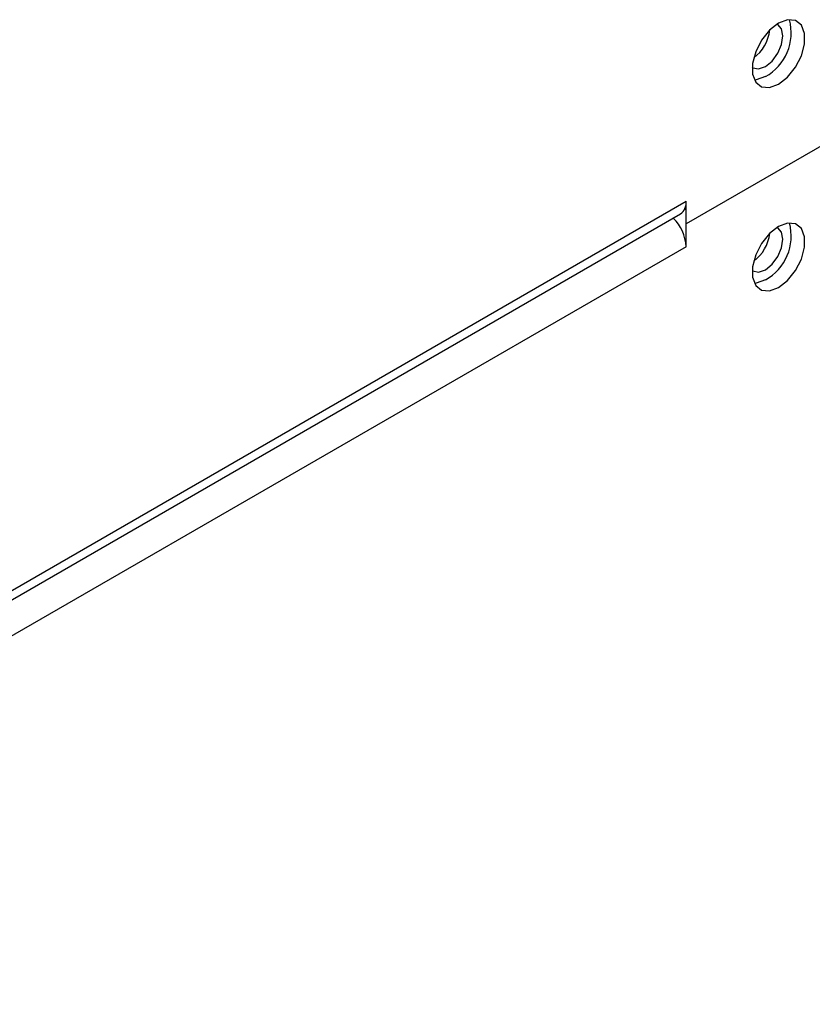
# Model space of a CAD drawing. Header units: millimetres. Extents: x 0 to 423, y 0 to 297.
# Tile 35 of 41: x 394 to 407, y 127 to 143. Entities that reach past the tile are written whole.
import ezdxf

# ---------------------------------------------------------------- set-up
doc = ezdxf.new("R2010")
doc.units = ezdxf.units.MM
doc.layers.add('实线', color=2, linetype='Continuous', lineweight=25)

msp = doc.modelspace()

# ---------------------------------------------------------------- linework, layer by layer
at = {"layer": '实线', "color": 2, "linetype": 'Continuous', "lineweight": 25, "true_color": 0xffff00}
for p, q in [((407.5732, 141.4213), (404.7448, 139.7885)), ((393.5758, 133.706), (404.7448, 140.1537)), ((404.7448, 140.0334), (404.715, 140.0162)), ((404.7448, 139.7885), (404.7448, 140.1537)), ((393.44, 133.4763), (404.6521, 139.9489)), ((404.7448, 139.4232), (404.7448, 139.7885)), ((404.7448, 139.4232), (370.6622, 119.7478))]:
    msp.add_line(p, q, dxfattribs=at)
at = {"layer": '实线', "color": 2, "linetype": 'Continuous', "lineweight": 25, "true_color": 0xffff00, "flags": 128}
for points in [[(406.2297, 143.0137), (406.0846, 142.9004), (405.957, 142.7416), (405.8623, 142.5566), (405.8119, 142.3676), (405.8119, 142.1975), (405.8623, 142.0667), (405.957, 141.991), (406.0846, 141.9796), (406.2297, 142.0338), (406.3748, 142.1471), (406.5024, 142.3059), (406.5971, 142.4909), (406.6475, 142.6799), (406.6475, 142.85), (406.5971, 142.9808), (406.5024, 143.0565), (406.3748, 143.0679), (406.2297, 143.0137)], [(406.3004, 142.8095), (406.2789, 142.9221), (406.2176, 142.9926), (406.2054, 142.9988)], [(405.8061, 142.3072), (405.8176, 142.2998), (405.9093, 142.282), (406.0176, 142.3196), (406.1258, 142.4069), (406.2176, 142.5307), (406.2789, 142.6721), (406.3004, 142.8095)], [(406.0176, 142.1563), (405.8725, 142.1021), (405.843, 142.0989)], [(406.2297, 139.7475), (406.0846, 139.6342), (405.957, 139.4755), (405.8623, 139.2904), (405.8119, 139.1015), (405.8119, 138.9313), (405.8623, 138.8005), (405.957, 138.7248), (406.0846, 138.7134), (406.2297, 138.7677), (406.3748, 138.881), (406.5024, 139.0397), (406.5971, 139.2247), (406.6475, 139.4137), (406.6475, 139.5839), (406.5971, 139.7147), (406.5024, 139.7903), (406.3748, 139.8017), (406.2297, 139.7475)], [(406.3004, 139.5433), (406.2789, 139.6559), (406.2176, 139.7265), (406.2054, 139.7327)], [(405.8061, 139.041), (405.8176, 139.0336), (405.9093, 139.0158), (406.0176, 139.0534), (406.1258, 139.1408), (406.2176, 139.2646), (406.2789, 139.4059), (406.3004, 139.5433)], [(406.0176, 138.8901), (405.8725, 138.8359), (405.843, 138.8327)]]:
    msp.add_lwpolyline(points, dxfattribs=at)
at = {"layer": '实线', "color": 2, "linetype": 'Continuous', "lineweight": 25, "true_color": 0xffff00}
for centre, radius, start, end in [((405.6339, 142.8576), 0.7994, 298.6857, 15.48693), ((405.4624, 142.9667), 0.628, 305.82943, 354.17595), ((404.526, 140.1294), 0.2202, 304.95724, 6.35494), ((404.046, 139.3878), 0.6997, 2.90562, 45.15717), ((405.6339, 139.5914), 0.7994, 298.6857, 15.48693), ((405.4624, 139.7005), 0.628, 305.82943, 354.17595)]:
    msp.add_arc(centre, radius, start, end, dxfattribs=at)

doc.saveas('drawing.dxf')
